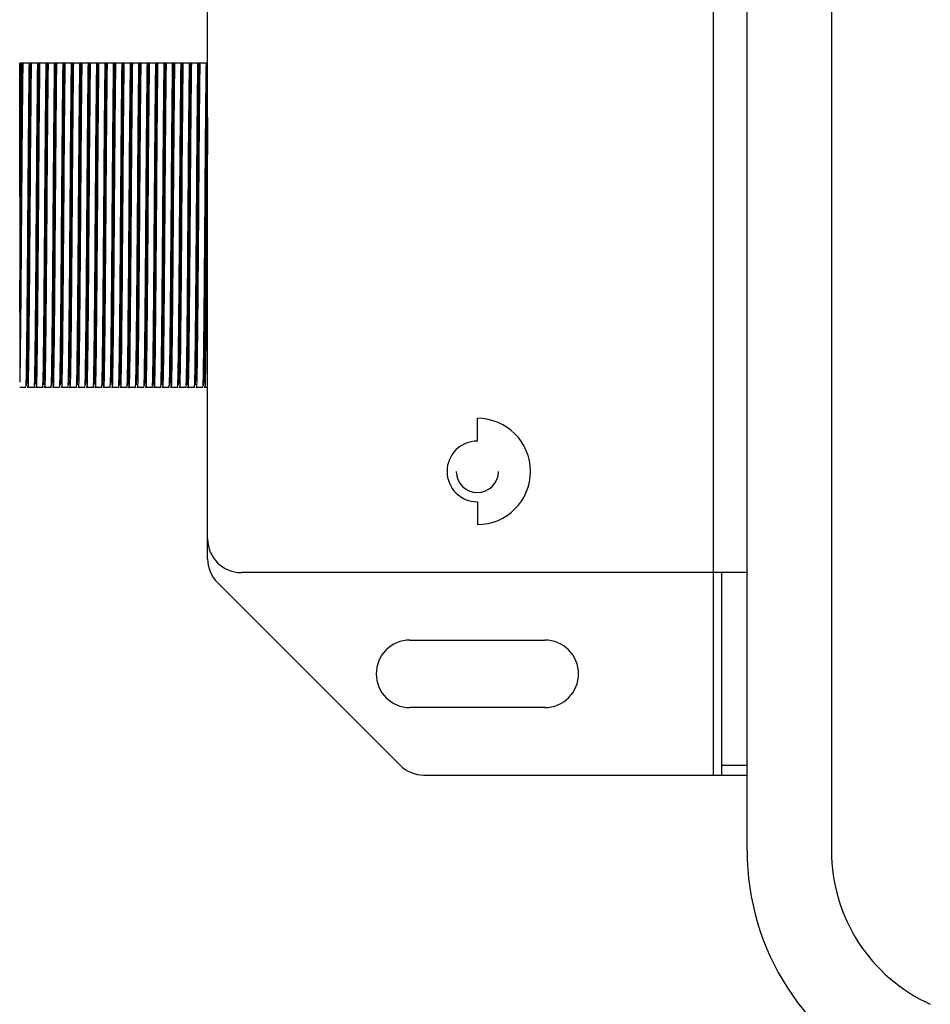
# Model space of a CAD drawing. Header units: millimetres. Extents: x -210 to 108, y -697 to -158.
# Tile 6 of 24: x -210 to -156, y -557 to -499. Entities that reach past the tile are written whole.
import ezdxf

# ---------------------------------------------------------------- set-up
doc = ezdxf.new("R2010")
doc.units = ezdxf.units.MM

msp = doc.modelspace()

# ---------------------------------------------------------------- linework, layer by layer
at = {"color": 7, "linetype": 'Continuous', "lineweight": 25}
for p, q in [((-166.733, -548.082), (-166.733, -408.947)), ((-168.733, -543.597), (-168.733, -441.597)), ((-198.733, -530.769), (-198.733, -454.426)), ((-161.733, -482.447), (-161.733, -548.082)), ((-209.81, -501.397), (-209.883, -501.397)), ((-209.883, -509.324), (-209.883, -501.397)), ((-209.31, -501.397), (-209.699, -501.397)), ((-208.81, -501.397), (-209.199, -501.397)), ((-208.31, -501.397), (-208.699, -501.397)), ((-207.81, -501.397), (-208.199, -501.397)), ((-207.31, -501.397), (-207.699, -501.397)), ((-206.81, -501.397), (-207.199, -501.397)), ((-206.31, -501.397), (-206.699, -501.397)), ((-205.81, -501.397), (-206.199, -501.397)), ((-205.31, -501.397), (-205.699, -501.397)), ((-204.81, -501.397), (-205.199, -501.397)), ((-204.31, -501.397), (-204.699, -501.397)), ((-203.81, -501.397), (-204.199, -501.397)), ((-203.31, -501.397), (-203.699, -501.397)), ((-202.81, -501.397), (-203.199, -501.397)), ((-202.31, -501.397), (-202.699, -501.397)), ((-201.81, -501.397), (-202.199, -501.397)), ((-201.31, -501.397), (-201.699, -501.397)), ((-200.81, -501.397), (-201.199, -501.397)), ((-200.31, -501.397), (-200.699, -501.397)), ((-199.81, -501.397), (-200.199, -501.397)), ((-199.31, -501.397), (-199.699, -501.397)), ((-198.81, -501.397), (-199.199, -501.397)), ((-198.733, -501.397), (-198.754, -501.397)), ((-209.883, -520.597), (-209.513, -520.597)), ((-209.402, -520.597), (-209.013, -520.597)), ((-208.902, -520.597), (-208.513, -520.597)), ((-208.402, -520.597), (-208.013, -520.597)), ((-207.902, -520.597), (-207.513, -520.597)), ((-207.402, -520.597), (-207.013, -520.597)), ((-206.902, -520.597), (-206.513, -520.597)), ((-206.402, -520.597), (-206.013, -520.597)), ((-205.902, -520.597), (-205.513, -520.597)), ((-205.402, -520.597), (-205.013, -520.597)), ((-204.902, -520.597), (-204.513, -520.597)), ((-204.402, -520.597), (-204.013, -520.597)), ((-203.902, -520.597), (-203.513, -520.597)), ((-203.402, -520.597), (-203.013, -520.597)), ((-202.902, -520.597), (-202.513, -520.597)), ((-202.402, -520.597), (-202.013, -520.597)), ((-201.902, -520.597), (-201.513, -520.597)), ((-201.402, -520.597), (-201.013, -520.597)), ((-200.902, -520.597), (-200.513, -520.597)), ((-200.402, -520.597), (-200.013, -520.597)), ((-199.902, -520.597), (-199.513, -520.597)), ((-199.402, -520.597), (-199.013, -520.597)), ((-198.902, -520.597), (-198.733, -520.597)), ((-182.733, -523.797), (-182.733, -522.447)), ((-182.733, -527.397), (-182.733, -528.747)), ((-166.733, -531.597), (-196.733, -531.597)), ((-168.233, -543.597), (-168.233, -531.597)), ((-198.147, -532.183), (-187.319, -543.012)), ((-186.733, -535.597), (-178.733, -535.597)), ((-178.733, -539.597), (-186.733, -539.597)), ((-168.233, -543.012), (-166.733, -543.012)), ((-185.904, -543.597), (-166.733, -543.597))]:
    msp.add_line(p, q, dxfattribs=at)
for centre, radius, start, end in [((-182.733, -525.597), 3.15, 270, 90), ((-182.733, -525.597), 1.8, 90, 270), ((-182.733, -525.597), 1.25, 180, 0), ((-196.733, -529.597), 2, 180, 270), ((-196.733, -530.769), 2, 180, 225), ((-186.733, -537.597), 2, 90, 270), ((-178.733, -537.597), 2, 270, 90), ((-185.904, -541.597), 2, 225, 270), ((-151.733, -548.082), 15, 180, 245.58761), ((-151.733, -548.082), 10, 180, 245.58761)]:
    msp.add_arc(centre, radius, start, end, dxfattribs=at)
for points, knots in [([(-209.883, -509.324), (-209.876, -508.456), (-209.863, -506.696), (-209.843, -504.459), (-209.825, -502.655), (-209.815, -501.813), (-209.81, -501.397)], [0, 0, 0, 0, 0.276907, 0.560857, 0.783224, 1, 1, 1, 1]), ([(-209.883, -516.172), (-209.874, -515.253), (-209.857, -513.444), (-209.834, -510.305), (-209.814, -507.412), (-209.792, -504.92), (-209.772, -502.883), (-209.76, -501.888), (-209.754, -501.397)], [0, 0, 0, 0, 0.189867, 0.373966, 0.556739, 0.705756, 0.854904, 1, 1, 1, 1]), ([(-209.699, -501.397), (-209.707, -502.032), (-209.722, -503.317), (-209.747, -506.009), (-209.77, -508.967), (-209.791, -512.016), (-209.815, -514.93), (-209.839, -517.432), (-209.861, -519.361), (-209.876, -519.989), (-209.883, -520.304)], [0, 0, 0, 0, 0.124771, 0.252539, 0.377922, 0.499563, 0.626075, 0.753574, 0.876744, 1, 1, 1, 1]), ([(-209.754, -501.397), (-209.764, -501.397), (-209.783, -501.397), (-209.802, -501.397), (-209.81, -501.397)], [0, 0, 0, 0, 0.56, 1, 1, 1, 1]), ([(-209.699, -501.397), (-209.71, -501.397), (-209.728, -501.397), (-209.746, -501.397), (-209.754, -501.397)], [0, 0, 0, 0, 0.56, 1, 1, 1, 1]), ([(-209.513, -520.597), (-209.504, -520.491), (-209.487, -520.284), (-209.464, -518.674), (-209.438, -516.283), (-209.411, -513.232), (-209.387, -509.887), (-209.363, -506.576), (-209.335, -503.537), (-209.318, -502.106), (-209.31, -501.397)], [0, 0, 0, 0, 0.126677, 0.248334, 0.373788, 0.501145, 0.624024, 0.747742, 0.875219, 1, 1, 1, 1]), ([(-209.458, -520.497), (-209.449, -520.391), (-209.431, -520.183), (-209.408, -518.571), (-209.382, -516.177), (-209.355, -513.128), (-209.331, -509.791), (-209.306, -506.498), (-209.279, -503.49), (-209.262, -502.089), (-209.254, -501.397)], [0, 0, 0, 0, 0.1266866, 0.248358, 0.3739046, 0.5012513, 0.623995, 0.7479471, 0.8754588, 1, 1, 1, 1]), ([(-209.199, -501.397), (-209.208, -502.106), (-209.224, -503.537), (-209.252, -506.576), (-209.276, -509.886), (-209.3, -513.234), (-209.327, -516.274), (-209.353, -518.707), (-209.376, -520.164), (-209.394, -520.778), (-209.403, -520.579), (-209.404, -520.569)], [0, 0, 0, 0, 0.1239504, 0.2505776, 0.3734724, 0.4955327, 0.6220414, 0.7466598, 0.8675064, 0.9933397, 1, 1, 1, 1]), ([(-209.254, -501.397), (-209.264, -501.397), (-209.283, -501.397), (-209.302, -501.397), (-209.31, -501.397)], [0, 0, 0, 0, 0.56, 1, 1, 1, 1]), ([(-209.199, -501.397), (-209.21, -501.397), (-209.228, -501.397), (-209.246, -501.397), (-209.254, -501.397)], [0, 0, 0, 0, 0.56, 1, 1, 1, 1]), ([(-209.013, -520.597), (-209.004, -520.491), (-208.987, -520.284), (-208.964, -518.674), (-208.938, -516.283), (-208.911, -513.232), (-208.887, -509.887), (-208.863, -506.576), (-208.835, -503.537), (-208.818, -502.106), (-208.81, -501.397)], [0, 0, 0, 0, 0.126677, 0.248334, 0.373788, 0.501145, 0.624024, 0.747742, 0.875219, 1, 1, 1, 1]), ([(-208.957, -520.471), (-208.948, -520.369), (-208.931, -520.162), (-208.908, -518.569), (-208.882, -516.177), (-208.855, -513.128), (-208.831, -509.791), (-208.806, -506.498), (-208.779, -503.49), (-208.762, -502.089), (-208.754, -501.397)], [0, 0, 0, 0, 0.1213188, 0.2437381, 0.3700563, 0.4981857, 0.6216839, 0.7463979, 0.8746933, 1, 1, 1, 1]), ([(-208.699, -501.397), (-208.708, -502.106), (-208.724, -503.537), (-208.752, -506.576), (-208.776, -509.886), (-208.8, -513.234), (-208.827, -516.274), (-208.853, -518.707), (-208.876, -520.164), (-208.894, -520.778), (-208.903, -520.579), (-208.904, -520.569)], [0, 0, 0, 0, 0.12395, 0.250578, 0.373472, 0.495533, 0.622041, 0.74666, 0.867506, 0.99334, 1, 1, 1, 1]), ([(-208.754, -501.397), (-208.764, -501.397), (-208.783, -501.397), (-208.802, -501.397), (-208.81, -501.397)], [0, 0, 0, 0, 0.56, 1, 1, 1, 1]), ([(-208.699, -501.397), (-208.71, -501.397), (-208.728, -501.397), (-208.746, -501.397), (-208.754, -501.397)], [0, 0, 0, 0, 0.56, 1, 1, 1, 1]), ([(-208.513, -520.597), (-208.504, -520.491), (-208.487, -520.284), (-208.464, -518.674), (-208.438, -516.283), (-208.411, -513.232), (-208.387, -509.887), (-208.363, -506.576), (-208.335, -503.537), (-208.318, -502.106), (-208.31, -501.397)], [0, 0, 0, 0, 0.126677, 0.248334, 0.373788, 0.501145, 0.624024, 0.747742, 0.875219, 1, 1, 1, 1]), ([(-208.457, -520.471), (-208.448, -520.369), (-208.431, -520.162), (-208.408, -518.569), (-208.382, -516.177), (-208.355, -513.128), (-208.331, -509.791), (-208.306, -506.498), (-208.279, -503.49), (-208.262, -502.089), (-208.254, -501.397)], [0, 0, 0, 0, 0.1213188, 0.2437381, 0.3700563, 0.4981857, 0.6216839, 0.7463979, 0.8746933, 1, 1, 1, 1]), ([(-208.199, -501.397), (-208.208, -502.106), (-208.224, -503.537), (-208.252, -506.576), (-208.276, -509.886), (-208.3, -513.234), (-208.327, -516.274), (-208.353, -518.707), (-208.376, -520.164), (-208.394, -520.778), (-208.403, -520.579), (-208.404, -520.569)], [0, 0, 0, 0, 0.1239504, 0.2505776, 0.3734724, 0.4955327, 0.6220414, 0.7466598, 0.8675064, 0.9933397, 1, 1, 1, 1]), ([(-208.254, -501.397), (-208.264, -501.397), (-208.283, -501.397), (-208.302, -501.397), (-208.31, -501.397)], [0, 0, 0, 0, 0.56, 1, 1, 1, 1]), ([(-208.199, -501.397), (-208.21, -501.397), (-208.228, -501.397), (-208.246, -501.397), (-208.254, -501.397)], [0, 0, 0, 0, 0.56, 1, 1, 1, 1]), ([(-208.013, -520.597), (-208.004, -520.491), (-207.987, -520.284), (-207.964, -518.674), (-207.938, -516.283), (-207.911, -513.232), (-207.887, -509.887), (-207.863, -506.576), (-207.835, -503.537), (-207.818, -502.106), (-207.81, -501.397)], [0, 0, 0, 0, 0.126677, 0.248334, 0.373788, 0.501145, 0.624024, 0.747742, 0.875219, 1, 1, 1, 1]), ([(-207.958, -520.497), (-207.949, -520.391), (-207.931, -520.183), (-207.908, -518.571), (-207.882, -516.177), (-207.855, -513.128), (-207.831, -509.791), (-207.806, -506.498), (-207.779, -503.49), (-207.762, -502.089), (-207.754, -501.397)], [0, 0, 0, 0, 0.126687, 0.248358, 0.373905, 0.501251, 0.623995, 0.747947, 0.875459, 1, 1, 1, 1]), ([(-207.699, -501.397), (-207.708, -502.106), (-207.724, -503.537), (-207.752, -506.576), (-207.776, -509.886), (-207.8, -513.234), (-207.827, -516.274), (-207.853, -518.707), (-207.876, -520.164), (-207.894, -520.778), (-207.903, -520.579), (-207.904, -520.569)], [0, 0, 0, 0, 0.12395, 0.250578, 0.373472, 0.495533, 0.622041, 0.74666, 0.867506, 0.99334, 1, 1, 1, 1]), ([(-207.754, -501.397), (-207.764, -501.397), (-207.783, -501.397), (-207.802, -501.397), (-207.81, -501.397)], [0, 0, 0, 0, 0.56, 1, 1, 1, 1]), ([(-207.699, -501.397), (-207.71, -501.397), (-207.728, -501.397), (-207.746, -501.397), (-207.754, -501.397)], [0, 0, 0, 0, 0.56, 1, 1, 1, 1]), ([(-207.513, -520.597), (-207.504, -520.491), (-207.487, -520.284), (-207.464, -518.674), (-207.438, -516.283), (-207.411, -513.232), (-207.387, -509.887), (-207.363, -506.576), (-207.335, -503.537), (-207.318, -502.106), (-207.31, -501.397)], [0, 0, 0, 0, 0.126677, 0.248334, 0.373788, 0.501145, 0.624024, 0.747742, 0.875219, 1, 1, 1, 1]), ([(-207.457, -520.471), (-207.448, -520.369), (-207.431, -520.162), (-207.408, -518.569), (-207.382, -516.177), (-207.355, -513.128), (-207.331, -509.791), (-207.306, -506.498), (-207.279, -503.49), (-207.262, -502.089), (-207.254, -501.397)], [0, 0, 0, 0, 0.121319, 0.243738, 0.370056, 0.498186, 0.621684, 0.746398, 0.874693, 1, 1, 1, 1]), ([(-207.199, -501.397), (-207.208, -502.106), (-207.224, -503.537), (-207.252, -506.576), (-207.276, -509.886), (-207.3, -513.234), (-207.327, -516.274), (-207.353, -518.707), (-207.376, -520.164), (-207.394, -520.778), (-207.403, -520.579), (-207.404, -520.569)], [0, 0, 0, 0, 0.1239504, 0.2505776, 0.3734724, 0.4955327, 0.6220414, 0.7466598, 0.8675064, 0.9933397, 1, 1, 1, 1]), ([(-207.254, -501.397), (-207.264, -501.397), (-207.283, -501.397), (-207.302, -501.397), (-207.31, -501.397)], [0, 0, 0, 0, 0.56, 1, 1, 1, 1]), ([(-207.199, -501.397), (-207.21, -501.397), (-207.228, -501.397), (-207.246, -501.397), (-207.254, -501.397)], [0, 0, 0, 0, 0.56, 1, 1, 1, 1]), ([(-207.013, -520.597), (-207.004, -520.491), (-206.987, -520.284), (-206.964, -518.674), (-206.938, -516.283), (-206.911, -513.232), (-206.887, -509.887), (-206.863, -506.576), (-206.835, -503.537), (-206.818, -502.106), (-206.81, -501.397)], [0, 0, 0, 0, 0.126677, 0.248334, 0.373788, 0.501145, 0.624024, 0.747742, 0.875219, 1, 1, 1, 1]), ([(-206.957, -520.471), (-206.948, -520.369), (-206.931, -520.162), (-206.908, -518.569), (-206.882, -516.177), (-206.855, -513.128), (-206.831, -509.791), (-206.806, -506.498), (-206.779, -503.49), (-206.762, -502.089), (-206.754, -501.397)], [0, 0, 0, 0, 0.121319, 0.243738, 0.370056, 0.498186, 0.621684, 0.746398, 0.874693, 1, 1, 1, 1]), ([(-206.699, -501.397), (-206.708, -502.106), (-206.724, -503.537), (-206.752, -506.576), (-206.776, -509.886), (-206.8, -513.234), (-206.827, -516.274), (-206.853, -518.707), (-206.876, -520.164), (-206.894, -520.778), (-206.903, -520.579), (-206.904, -520.569)], [0, 0, 0, 0, 0.12395, 0.250578, 0.373472, 0.495533, 0.622041, 0.74666, 0.867506, 0.99334, 1, 1, 1, 1]), ([(-206.754, -501.397), (-206.764, -501.397), (-206.783, -501.397), (-206.802, -501.397), (-206.81, -501.397)], [0, 0, 0, 0, 0.56, 1, 1, 1, 1]), ([(-206.699, -501.397), (-206.71, -501.397), (-206.728, -501.397), (-206.746, -501.397), (-206.754, -501.397)], [0, 0, 0, 0, 0.56, 1, 1, 1, 1]), ([(-206.513, -520.597), (-206.504, -520.491), (-206.487, -520.284), (-206.464, -518.674), (-206.438, -516.283), (-206.411, -513.232), (-206.387, -509.887), (-206.363, -506.576), (-206.335, -503.537), (-206.318, -502.106), (-206.31, -501.397)], [0, 0, 0, 0, 0.126677, 0.248334, 0.373788, 0.501145, 0.624024, 0.747742, 0.875219, 1, 1, 1, 1]), ([(-206.457, -520.471), (-206.448, -520.369), (-206.431, -520.162), (-206.408, -518.569), (-206.382, -516.177), (-206.355, -513.128), (-206.331, -509.791), (-206.306, -506.498), (-206.279, -503.49), (-206.262, -502.089), (-206.254, -501.397)], [0, 0, 0, 0, 0.1213188, 0.2437381, 0.3700563, 0.4981857, 0.6216839, 0.7463979, 0.8746933, 1, 1, 1, 1]), ([(-206.199, -501.397), (-206.208, -502.106), (-206.224, -503.537), (-206.252, -506.576), (-206.276, -509.886), (-206.3, -513.234), (-206.327, -516.274), (-206.353, -518.707), (-206.376, -520.164), (-206.394, -520.778), (-206.403, -520.579), (-206.404, -520.569)], [0, 0, 0, 0, 0.12395, 0.250578, 0.373472, 0.495533, 0.622041, 0.74666, 0.867506, 0.99334, 1, 1, 1, 1]), ([(-206.254, -501.397), (-206.264, -501.397), (-206.283, -501.397), (-206.302, -501.397), (-206.31, -501.397)], [0, 0, 0, 0, 0.56, 1, 1, 1, 1]), ([(-206.199, -501.397), (-206.21, -501.397), (-206.228, -501.397), (-206.246, -501.397), (-206.254, -501.397)], [0, 0, 0, 0, 0.56, 1, 1, 1, 1]), ([(-206.013, -520.597), (-206.004, -520.491), (-205.987, -520.284), (-205.964, -518.674), (-205.938, -516.283), (-205.911, -513.232), (-205.887, -509.887), (-205.863, -506.576), (-205.835, -503.537), (-205.818, -502.106), (-205.81, -501.397)], [0, 0, 0, 0, 0.126677, 0.248334, 0.373788, 0.501145, 0.624024, 0.747742, 0.875219, 1, 1, 1, 1]), ([(-205.957, -520.471), (-205.948, -520.369), (-205.931, -520.162), (-205.908, -518.569), (-205.882, -516.177), (-205.855, -513.128), (-205.831, -509.791), (-205.806, -506.498), (-205.779, -503.49), (-205.762, -502.089), (-205.754, -501.397)], [0, 0, 0, 0, 0.121319, 0.243738, 0.370056, 0.498186, 0.621684, 0.746398, 0.874693, 1, 1, 1, 1]), ([(-205.699, -501.397), (-205.708, -502.106), (-205.724, -503.537), (-205.752, -506.576), (-205.776, -509.886), (-205.8, -513.234), (-205.827, -516.274), (-205.853, -518.707), (-205.876, -520.164), (-205.894, -520.778), (-205.903, -520.579), (-205.904, -520.569)], [0, 0, 0, 0, 0.12395, 0.250578, 0.373472, 0.495533, 0.622041, 0.74666, 0.867506, 0.99334, 1, 1, 1, 1]), ([(-205.754, -501.397), (-205.764, -501.397), (-205.783, -501.397), (-205.802, -501.397), (-205.81, -501.397)], [0, 0, 0, 0, 0.56, 1, 1, 1, 1]), ([(-205.699, -501.397), (-205.71, -501.397), (-205.728, -501.397), (-205.746, -501.397), (-205.754, -501.397)], [0, 0, 0, 0, 0.56, 1, 1, 1, 1]), ([(-205.513, -520.597), (-205.504, -520.491), (-205.487, -520.284), (-205.464, -518.674), (-205.438, -516.283), (-205.411, -513.232), (-205.387, -509.887), (-205.363, -506.576), (-205.335, -503.537), (-205.318, -502.106), (-205.31, -501.397)], [0, 0, 0, 0, 0.126677, 0.248334, 0.373788, 0.501145, 0.624024, 0.747742, 0.875219, 1, 1, 1, 1]), ([(-205.457, -520.471), (-205.448, -520.369), (-205.431, -520.162), (-205.408, -518.569), (-205.382, -516.177), (-205.355, -513.128), (-205.331, -509.791), (-205.306, -506.498), (-205.279, -503.49), (-205.262, -502.089), (-205.254, -501.397)], [0, 0, 0, 0, 0.121319, 0.243738, 0.370056, 0.498186, 0.621684, 0.746398, 0.874693, 1, 1, 1, 1]), ([(-205.199, -501.397), (-205.208, -502.106), (-205.224, -503.537), (-205.252, -506.576), (-205.276, -509.886), (-205.3, -513.234), (-205.327, -516.274), (-205.353, -518.707), (-205.376, -520.164), (-205.394, -520.778), (-205.403, -520.579), (-205.404, -520.569)], [0, 0, 0, 0, 0.12395, 0.250578, 0.373472, 0.495533, 0.622041, 0.74666, 0.867506, 0.99334, 1, 1, 1, 1]), ([(-205.254, -501.397), (-205.264, -501.397), (-205.283, -501.397), (-205.302, -501.397), (-205.31, -501.397)], [0, 0, 0, 0, 0.56, 1, 1, 1, 1]), ([(-205.199, -501.397), (-205.21, -501.397), (-205.228, -501.397), (-205.246, -501.397), (-205.254, -501.397)], [0, 0, 0, 0, 0.56, 1, 1, 1, 1]), ([(-205.013, -520.597), (-205.004, -520.491), (-204.987, -520.284), (-204.964, -518.674), (-204.938, -516.283), (-204.911, -513.232), (-204.887, -509.887), (-204.863, -506.576), (-204.835, -503.537), (-204.818, -502.106), (-204.81, -501.397)], [0, 0, 0, 0, 0.126677, 0.248334, 0.373788, 0.501145, 0.624024, 0.747742, 0.875219, 1, 1, 1, 1]), ([(-204.958, -520.497), (-204.949, -520.391), (-204.931, -520.183), (-204.908, -518.571), (-204.882, -516.177), (-204.855, -513.128), (-204.831, -509.791), (-204.806, -506.498), (-204.779, -503.49), (-204.762, -502.089), (-204.754, -501.397)], [0, 0, 0, 0, 0.126687, 0.248358, 0.373905, 0.501251, 0.623995, 0.747947, 0.875459, 1, 1, 1, 1]), ([(-204.699, -501.397), (-204.708, -502.106), (-204.724, -503.537), (-204.752, -506.576), (-204.776, -509.886), (-204.8, -513.234), (-204.827, -516.274), (-204.853, -518.707), (-204.876, -520.164), (-204.894, -520.778), (-204.903, -520.579), (-204.904, -520.569)], [0, 0, 0, 0, 0.12395, 0.250578, 0.373472, 0.495533, 0.622041, 0.74666, 0.867506, 0.99334, 1, 1, 1, 1]), ([(-204.754, -501.397), (-204.764, -501.397), (-204.783, -501.397), (-204.802, -501.397), (-204.81, -501.397)], [0, 0, 0, 0, 0.56, 1, 1, 1, 1]), ([(-204.699, -501.397), (-204.71, -501.397), (-204.728, -501.397), (-204.746, -501.397), (-204.754, -501.397)], [0, 0, 0, 0, 0.56, 1, 1, 1, 1]), ([(-204.513, -520.597), (-204.504, -520.491), (-204.487, -520.284), (-204.464, -518.674), (-204.438, -516.283), (-204.411, -513.232), (-204.387, -509.887), (-204.363, -506.576), (-204.335, -503.537), (-204.318, -502.106), (-204.31, -501.397)], [0, 0, 0, 0, 0.126677, 0.248334, 0.373788, 0.501145, 0.624024, 0.747742, 0.875219, 1, 1, 1, 1]), ([(-204.457, -520.471), (-204.448, -520.369), (-204.431, -520.162), (-204.408, -518.569), (-204.382, -516.177), (-204.355, -513.128), (-204.331, -509.791), (-204.306, -506.498), (-204.279, -503.49), (-204.262, -502.089), (-204.254, -501.397)], [0, 0, 0, 0, 0.1213188, 0.2437381, 0.3700563, 0.4981857, 0.6216839, 0.7463979, 0.8746933, 1, 1, 1, 1]), ([(-204.199, -501.397), (-204.208, -502.106), (-204.224, -503.537), (-204.252, -506.576), (-204.276, -509.886), (-204.3, -513.234), (-204.327, -516.274), (-204.353, -518.707), (-204.376, -520.164), (-204.394, -520.778), (-204.403, -520.579), (-204.404, -520.569)], [0, 0, 0, 0, 0.12395, 0.250578, 0.373472, 0.495533, 0.622041, 0.74666, 0.867506, 0.99334, 1, 1, 1, 1]), ([(-204.254, -501.397), (-204.264, -501.397), (-204.283, -501.397), (-204.302, -501.397), (-204.31, -501.397)], [0, 0, 0, 0, 0.56, 1, 1, 1, 1]), ([(-204.199, -501.397), (-204.21, -501.397), (-204.228, -501.397), (-204.246, -501.397), (-204.254, -501.397)], [0, 0, 0, 0, 0.56, 1, 1, 1, 1]), ([(-204.013, -520.597), (-204.004, -520.491), (-203.987, -520.284), (-203.964, -518.674), (-203.938, -516.283), (-203.911, -513.232), (-203.887, -509.887), (-203.863, -506.576), (-203.835, -503.537), (-203.818, -502.106), (-203.81, -501.397)], [0, 0, 0, 0, 0.126677, 0.2483338, 0.3737878, 0.5011448, 0.6240235, 0.7477423, 0.8752186, 1, 1, 1, 1]), ([(-203.958, -520.497), (-203.949, -520.391), (-203.931, -520.183), (-203.908, -518.571), (-203.882, -516.177), (-203.855, -513.128), (-203.831, -509.791), (-203.806, -506.498), (-203.779, -503.49), (-203.762, -502.089), (-203.754, -501.397)], [0, 0, 0, 0, 0.126687, 0.248358, 0.373905, 0.501251, 0.623995, 0.747947, 0.875459, 1, 1, 1, 1]), ([(-203.699, -501.397), (-203.708, -502.106), (-203.724, -503.537), (-203.752, -506.576), (-203.776, -509.886), (-203.8, -513.234), (-203.827, -516.274), (-203.853, -518.707), (-203.876, -520.164), (-203.894, -520.778), (-203.903, -520.579), (-203.904, -520.569)], [0, 0, 0, 0, 0.12395, 0.250578, 0.373472, 0.495533, 0.622041, 0.74666, 0.867506, 0.99334, 1, 1, 1, 1]), ([(-203.754, -501.397), (-203.764, -501.397), (-203.783, -501.397), (-203.802, -501.397), (-203.81, -501.397)], [0, 0, 0, 0, 0.56, 1, 1, 1, 1]), ([(-203.699, -501.397), (-203.71, -501.397), (-203.728, -501.397), (-203.746, -501.397), (-203.754, -501.397)], [0, 0, 0, 0, 0.56, 1, 1, 1, 1]), ([(-203.513, -520.597), (-203.504, -520.491), (-203.487, -520.284), (-203.464, -518.674), (-203.438, -516.283), (-203.411, -513.232), (-203.387, -509.887), (-203.363, -506.576), (-203.335, -503.537), (-203.318, -502.106), (-203.31, -501.397)], [0, 0, 0, 0, 0.126677, 0.248334, 0.373788, 0.501145, 0.624024, 0.747742, 0.875219, 1, 1, 1, 1]), ([(-203.458, -520.497), (-203.449, -520.391), (-203.431, -520.183), (-203.408, -518.571), (-203.382, -516.177), (-203.355, -513.128), (-203.331, -509.791), (-203.306, -506.498), (-203.279, -503.49), (-203.262, -502.089), (-203.254, -501.397)], [0, 0, 0, 0, 0.1266866, 0.248358, 0.3739046, 0.5012513, 0.623995, 0.7479471, 0.8754588, 1, 1, 1, 1]), ([(-203.199, -501.397), (-203.208, -502.106), (-203.224, -503.537), (-203.252, -506.576), (-203.276, -509.886), (-203.3, -513.234), (-203.327, -516.274), (-203.353, -518.707), (-203.376, -520.164), (-203.394, -520.778), (-203.403, -520.579), (-203.404, -520.569)], [0, 0, 0, 0, 0.1239504, 0.2505776, 0.3734724, 0.4955327, 0.6220414, 0.7466598, 0.8675064, 0.9933397, 1, 1, 1, 1]), ([(-203.254, -501.397), (-203.264, -501.397), (-203.283, -501.397), (-203.302, -501.397), (-203.31, -501.397)], [0, 0, 0, 0, 0.56, 1, 1, 1, 1]), ([(-203.199, -501.397), (-203.21, -501.397), (-203.228, -501.397), (-203.246, -501.397), (-203.254, -501.397)], [0, 0, 0, 0, 0.56, 1, 1, 1, 1]), ([(-203.013, -520.597), (-203.004, -520.491), (-202.987, -520.284), (-202.964, -518.674), (-202.938, -516.283), (-202.911, -513.232), (-202.887, -509.887), (-202.863, -506.576), (-202.835, -503.537), (-202.818, -502.106), (-202.81, -501.397)], [0, 0, 0, 0, 0.126677, 0.248334, 0.373788, 0.501145, 0.624024, 0.747742, 0.875219, 1, 1, 1, 1]), ([(-202.957, -520.471), (-202.948, -520.369), (-202.931, -520.162), (-202.908, -518.569), (-202.882, -516.177), (-202.855, -513.128), (-202.831, -509.791), (-202.806, -506.498), (-202.779, -503.49), (-202.762, -502.089), (-202.754, -501.397)], [0, 0, 0, 0, 0.121319, 0.243738, 0.370056, 0.498186, 0.621684, 0.746398, 0.874693, 1, 1, 1, 1]), ([(-202.699, -501.397), (-202.708, -502.106), (-202.724, -503.537), (-202.752, -506.576), (-202.776, -509.886), (-202.8, -513.234), (-202.827, -516.274), (-202.853, -518.707), (-202.876, -520.164), (-202.894, -520.778), (-202.903, -520.579), (-202.904, -520.569)], [0, 0, 0, 0, 0.1239504, 0.2505776, 0.3734724, 0.4955327, 0.6220414, 0.7466598, 0.8675064, 0.9933397, 1, 1, 1, 1]), ([(-202.754, -501.397), (-202.764, -501.397), (-202.783, -501.397), (-202.802, -501.397), (-202.81, -501.397)], [0, 0, 0, 0, 0.56, 1, 1, 1, 1]), ([(-202.699, -501.397), (-202.71, -501.397), (-202.728, -501.397), (-202.746, -501.397), (-202.754, -501.397)], [0, 0, 0, 0, 0.56, 1, 1, 1, 1]), ([(-202.513, -520.597), (-202.504, -520.491), (-202.487, -520.284), (-202.464, -518.674), (-202.438, -516.283), (-202.411, -513.232), (-202.387, -509.887), (-202.363, -506.576), (-202.335, -503.537), (-202.318, -502.106), (-202.31, -501.397)], [0, 0, 0, 0, 0.126677, 0.248334, 0.373788, 0.501145, 0.624024, 0.747742, 0.875219, 1, 1, 1, 1]), ([(-202.458, -520.497), (-202.449, -520.391), (-202.431, -520.183), (-202.408, -518.571), (-202.382, -516.177), (-202.355, -513.128), (-202.331, -509.791), (-202.306, -506.498), (-202.279, -503.49), (-202.262, -502.089), (-202.254, -501.397)], [0, 0, 0, 0, 0.126687, 0.248358, 0.373905, 0.501251, 0.623995, 0.747947, 0.875459, 1, 1, 1, 1]), ([(-202.199, -501.397), (-202.208, -502.106), (-202.224, -503.537), (-202.252, -506.576), (-202.276, -509.886), (-202.3, -513.234), (-202.327, -516.274), (-202.353, -518.707), (-202.376, -520.164), (-202.394, -520.778), (-202.403, -520.579), (-202.404, -520.569)], [0, 0, 0, 0, 0.12395, 0.250578, 0.373472, 0.495533, 0.622041, 0.74666, 0.867506, 0.99334, 1, 1, 1, 1]), ([(-202.254, -501.397), (-202.264, -501.397), (-202.283, -501.397), (-202.302, -501.397), (-202.31, -501.397)], [0, 0, 0, 0, 0.56, 1, 1, 1, 1]), ([(-202.199, -501.397), (-202.21, -501.397), (-202.228, -501.397), (-202.246, -501.397), (-202.254, -501.397)], [0, 0, 0, 0, 0.56, 1, 1, 1, 1]), ([(-202.013, -520.597), (-202.004, -520.491), (-201.987, -520.284), (-201.964, -518.674), (-201.938, -516.283), (-201.911, -513.232), (-201.887, -509.887), (-201.863, -506.576), (-201.835, -503.537), (-201.818, -502.106), (-201.81, -501.397)], [0, 0, 0, 0, 0.126677, 0.248334, 0.373788, 0.501145, 0.624024, 0.747742, 0.875219, 1, 1, 1, 1]), ([(-201.958, -520.497), (-201.949, -520.391), (-201.931, -520.183), (-201.908, -518.571), (-201.882, -516.177), (-201.855, -513.128), (-201.831, -509.791), (-201.806, -506.498), (-201.779, -503.49), (-201.762, -502.089), (-201.754, -501.397)], [0, 0, 0, 0, 0.126687, 0.248358, 0.373905, 0.501251, 0.623995, 0.747947, 0.875459, 1, 1, 1, 1]), ([(-201.699, -501.397), (-201.708, -502.106), (-201.724, -503.537), (-201.752, -506.576), (-201.776, -509.886), (-201.8, -513.234), (-201.827, -516.274), (-201.853, -518.707), (-201.876, -520.164), (-201.894, -520.778), (-201.903, -520.579), (-201.904, -520.569)], [0, 0, 0, 0, 0.12395, 0.250578, 0.373472, 0.495533, 0.622041, 0.74666, 0.867506, 0.99334, 1, 1, 1, 1]), ([(-201.754, -501.397), (-201.764, -501.397), (-201.783, -501.397), (-201.802, -501.397), (-201.81, -501.397)], [0, 0, 0, 0, 0.56, 1, 1, 1, 1]), ([(-201.699, -501.397), (-201.71, -501.397), (-201.728, -501.397), (-201.746, -501.397), (-201.754, -501.397)], [0, 0, 0, 0, 0.56, 1, 1, 1, 1]), ([(-201.513, -520.597), (-201.504, -520.491), (-201.487, -520.284), (-201.464, -518.674), (-201.438, -516.283), (-201.411, -513.232), (-201.387, -509.887), (-201.363, -506.576), (-201.335, -503.537), (-201.318, -502.106), (-201.31, -501.397)], [0, 0, 0, 0, 0.126677, 0.2483338, 0.3737878, 0.5011448, 0.6240235, 0.7477423, 0.8752186, 1, 1, 1, 1]), ([(-201.457, -520.471), (-201.448, -520.369), (-201.431, -520.162), (-201.408, -518.569), (-201.382, -516.177), (-201.355, -513.128), (-201.331, -509.791), (-201.306, -506.498), (-201.279, -503.49), (-201.262, -502.089), (-201.254, -501.397)], [0, 0, 0, 0, 0.1213188, 0.2437381, 0.3700563, 0.4981857, 0.6216839, 0.7463979, 0.8746933, 1, 1, 1, 1]), ([(-201.199, -501.397), (-201.208, -502.106), (-201.224, -503.537), (-201.252, -506.576), (-201.276, -509.886), (-201.3, -513.234), (-201.327, -516.274), (-201.353, -518.707), (-201.376, -520.164), (-201.394, -520.778), (-201.403, -520.579), (-201.404, -520.569)], [0, 0, 0, 0, 0.12395, 0.250578, 0.373472, 0.495533, 0.622041, 0.74666, 0.867506, 0.99334, 1, 1, 1, 1]), ([(-201.254, -501.397), (-201.264, -501.397), (-201.283, -501.397), (-201.302, -501.397), (-201.31, -501.397)], [0, 0, 0, 0, 0.56, 1, 1, 1, 1]), ([(-201.199, -501.397), (-201.21, -501.397), (-201.228, -501.397), (-201.246, -501.397), (-201.254, -501.397)], [0, 0, 0, 0, 0.56, 1, 1, 1, 1]), ([(-201.013, -520.597), (-201.004, -520.491), (-200.987, -520.284), (-200.964, -518.674), (-200.938, -516.283), (-200.911, -513.232), (-200.887, -509.887), (-200.863, -506.576), (-200.835, -503.537), (-200.818, -502.106), (-200.81, -501.397)], [0, 0, 0, 0, 0.126677, 0.248334, 0.373788, 0.501145, 0.624024, 0.747742, 0.875219, 1, 1, 1, 1]), ([(-200.958, -520.497), (-200.949, -520.391), (-200.931, -520.183), (-200.908, -518.571), (-200.882, -516.177), (-200.855, -513.128), (-200.831, -509.791), (-200.806, -506.498), (-200.779, -503.49), (-200.762, -502.089), (-200.754, -501.397)], [0, 0, 0, 0, 0.126687, 0.248358, 0.373905, 0.501251, 0.623995, 0.747947, 0.875459, 1, 1, 1, 1]), ([(-200.699, -501.397), (-200.708, -502.106), (-200.724, -503.537), (-200.752, -506.576), (-200.776, -509.886), (-200.8, -513.234), (-200.827, -516.274), (-200.853, -518.707), (-200.876, -520.164), (-200.894, -520.778), (-200.903, -520.579), (-200.904, -520.569)], [0, 0, 0, 0, 0.1239504, 0.2505776, 0.3734724, 0.4955327, 0.6220414, 0.7466598, 0.8675064, 0.9933397, 1, 1, 1, 1]), ([(-200.754, -501.397), (-200.764, -501.397), (-200.783, -501.397), (-200.802, -501.397), (-200.81, -501.397)], [0, 0, 0, 0, 0.56, 1, 1, 1, 1]), ([(-200.699, -501.397), (-200.71, -501.397), (-200.728, -501.397), (-200.746, -501.397), (-200.754, -501.397)], [0, 0, 0, 0, 0.56, 1, 1, 1, 1]), ([(-200.513, -520.597), (-200.504, -520.491), (-200.487, -520.284), (-200.464, -518.674), (-200.438, -516.283), (-200.411, -513.232), (-200.387, -509.887), (-200.363, -506.576), (-200.335, -503.537), (-200.318, -502.106), (-200.31, -501.397)], [0, 0, 0, 0, 0.126677, 0.2483338, 0.3737878, 0.5011448, 0.6240235, 0.7477423, 0.8752186, 1, 1, 1, 1]), ([(-200.457, -520.471), (-200.448, -520.369), (-200.431, -520.162), (-200.408, -518.569), (-200.382, -516.177), (-200.355, -513.128), (-200.331, -509.791), (-200.306, -506.498), (-200.279, -503.49), (-200.262, -502.089), (-200.254, -501.397)], [0, 0, 0, 0, 0.121319, 0.243738, 0.370056, 0.498186, 0.621684, 0.746398, 0.874693, 1, 1, 1, 1]), ([(-200.199, -501.397), (-200.208, -502.106), (-200.224, -503.537), (-200.252, -506.576), (-200.276, -509.886), (-200.3, -513.234), (-200.327, -516.274), (-200.353, -518.707), (-200.376, -520.164), (-200.394, -520.778), (-200.403, -520.579), (-200.404, -520.569)], [0, 0, 0, 0, 0.12395, 0.250578, 0.373472, 0.495533, 0.622041, 0.74666, 0.867506, 0.99334, 1, 1, 1, 1]), ([(-200.254, -501.397), (-200.264, -501.397), (-200.283, -501.397), (-200.302, -501.397), (-200.31, -501.397)], [0, 0, 0, 0, 0.56, 1, 1, 1, 1]), ([(-200.199, -501.397), (-200.21, -501.397), (-200.228, -501.397), (-200.246, -501.397), (-200.254, -501.397)], [0, 0, 0, 0, 0.56, 1, 1, 1, 1]), ([(-200.013, -520.597), (-200.004, -520.491), (-199.987, -520.284), (-199.964, -518.674), (-199.938, -516.283), (-199.911, -513.232), (-199.887, -509.887), (-199.863, -506.576), (-199.835, -503.537), (-199.818, -502.106), (-199.81, -501.397)], [0, 0, 0, 0, 0.126677, 0.248334, 0.373788, 0.501145, 0.624024, 0.747742, 0.875219, 1, 1, 1, 1]), ([(-199.957, -520.471), (-199.948, -520.369), (-199.931, -520.162), (-199.908, -518.569), (-199.882, -516.177), (-199.855, -513.128), (-199.831, -509.791), (-199.806, -506.498), (-199.779, -503.49), (-199.762, -502.089), (-199.754, -501.397)], [0, 0, 0, 0, 0.121319, 0.243738, 0.370056, 0.498186, 0.621684, 0.746398, 0.874693, 1, 1, 1, 1]), ([(-199.699, -501.397), (-199.708, -502.106), (-199.724, -503.537), (-199.752, -506.576), (-199.776, -509.886), (-199.8, -513.234), (-199.827, -516.274), (-199.853, -518.707), (-199.876, -520.164), (-199.894, -520.778), (-199.903, -520.579), (-199.904, -520.569)], [0, 0, 0, 0, 0.1239504, 0.2505776, 0.3734724, 0.4955327, 0.6220414, 0.7466598, 0.8675064, 0.9933397, 1, 1, 1, 1]), ([(-199.754, -501.397), (-199.764, -501.397), (-199.783, -501.397), (-199.802, -501.397), (-199.81, -501.397)], [0, 0, 0, 0, 0.56, 1, 1, 1, 1]), ([(-199.699, -501.397), (-199.71, -501.397), (-199.728, -501.397), (-199.746, -501.397), (-199.754, -501.397)], [0, 0, 0, 0, 0.56, 1, 1, 1, 1]), ([(-199.513, -520.597), (-199.504, -520.491), (-199.487, -520.284), (-199.464, -518.674), (-199.438, -516.283), (-199.411, -513.232), (-199.387, -509.887), (-199.363, -506.576), (-199.335, -503.537), (-199.318, -502.106), (-199.31, -501.397)], [0, 0, 0, 0, 0.126677, 0.248334, 0.373788, 0.501145, 0.624024, 0.747742, 0.875219, 1, 1, 1, 1]), ([(-199.457, -520.471), (-199.448, -520.369), (-199.431, -520.162), (-199.408, -518.569), (-199.382, -516.177), (-199.355, -513.128), (-199.331, -509.791), (-199.306, -506.498), (-199.279, -503.49), (-199.262, -502.089), (-199.254, -501.397)], [0, 0, 0, 0, 0.121319, 0.243738, 0.370056, 0.498186, 0.621684, 0.746398, 0.874693, 1, 1, 1, 1]), ([(-199.199, -501.397), (-199.208, -502.106), (-199.224, -503.537), (-199.252, -506.576), (-199.276, -509.886), (-199.3, -513.234), (-199.327, -516.274), (-199.353, -518.707), (-199.376, -520.164), (-199.394, -520.778), (-199.403, -520.579), (-199.404, -520.569)], [0, 0, 0, 0, 0.12395, 0.250578, 0.373472, 0.495533, 0.622041, 0.74666, 0.867506, 0.99334, 1, 1, 1, 1]), ([(-199.254, -501.397), (-199.264, -501.397), (-199.283, -501.397), (-199.302, -501.397), (-199.31, -501.397)], [0, 0, 0, 0, 0.56, 1, 1, 1, 1]), ([(-199.199, -501.397), (-199.21, -501.397), (-199.228, -501.397), (-199.246, -501.397), (-199.254, -501.397)], [0, 0, 0, 0, 0.56, 1, 1, 1, 1]), ([(-199.013, -520.597), (-199.004, -520.491), (-198.987, -520.284), (-198.964, -518.674), (-198.938, -516.283), (-198.911, -513.232), (-198.887, -509.887), (-198.863, -506.576), (-198.835, -503.537), (-198.818, -502.106), (-198.81, -501.397)], [0, 0, 0, 0, 0.126677, 0.248334, 0.373788, 0.501145, 0.624024, 0.747742, 0.875219, 1, 1, 1, 1]), ([(-198.958, -520.497), (-198.949, -520.391), (-198.931, -520.183), (-198.908, -518.571), (-198.882, -516.177), (-198.855, -513.128), (-198.831, -509.791), (-198.806, -506.498), (-198.779, -503.49), (-198.762, -502.089), (-198.754, -501.397)], [0, 0, 0, 0, 0.126687, 0.248358, 0.373905, 0.501251, 0.623995, 0.747947, 0.875459, 1, 1, 1, 1]), ([(-198.754, -501.397), (-198.764, -501.397), (-198.783, -501.397), (-198.802, -501.397), (-198.81, -501.397)], [0, 0, 0, 0, 0.56, 1, 1, 1, 1]), ([(-198.733, -504.592), (-198.739, -505.263), (-198.754, -506.874), (-198.776, -509.901), (-198.8, -513.23), (-198.827, -516.275), (-198.853, -518.706), (-198.876, -520.164), (-198.894, -520.778), (-198.903, -520.579), (-198.904, -520.569)], [0, 0, 0, 0, 0.104577, 0.251414, 0.397254, 0.548408, 0.697305, 0.841694, 0.992042, 1, 1, 1, 1]), ([(-209.883, -509.324), (-209.883, -510.553), (-209.883, -513.015), (-209.883, -515.118), (-209.883, -516.172)], [0, 0, 0, 0, 0.49912, 1, 1, 1, 1]), ([(-209.883, -516.172), (-209.883, -517.13), (-209.883, -519.044), (-209.883, -519.884), (-209.883, -520.304)], [0, 0, 0, 0, 0.50035, 1, 1, 1, 1])]:
    msp.add_open_spline(points, degree=3, knots=knots, dxfattribs=at)

doc.saveas('drawing.dxf')
